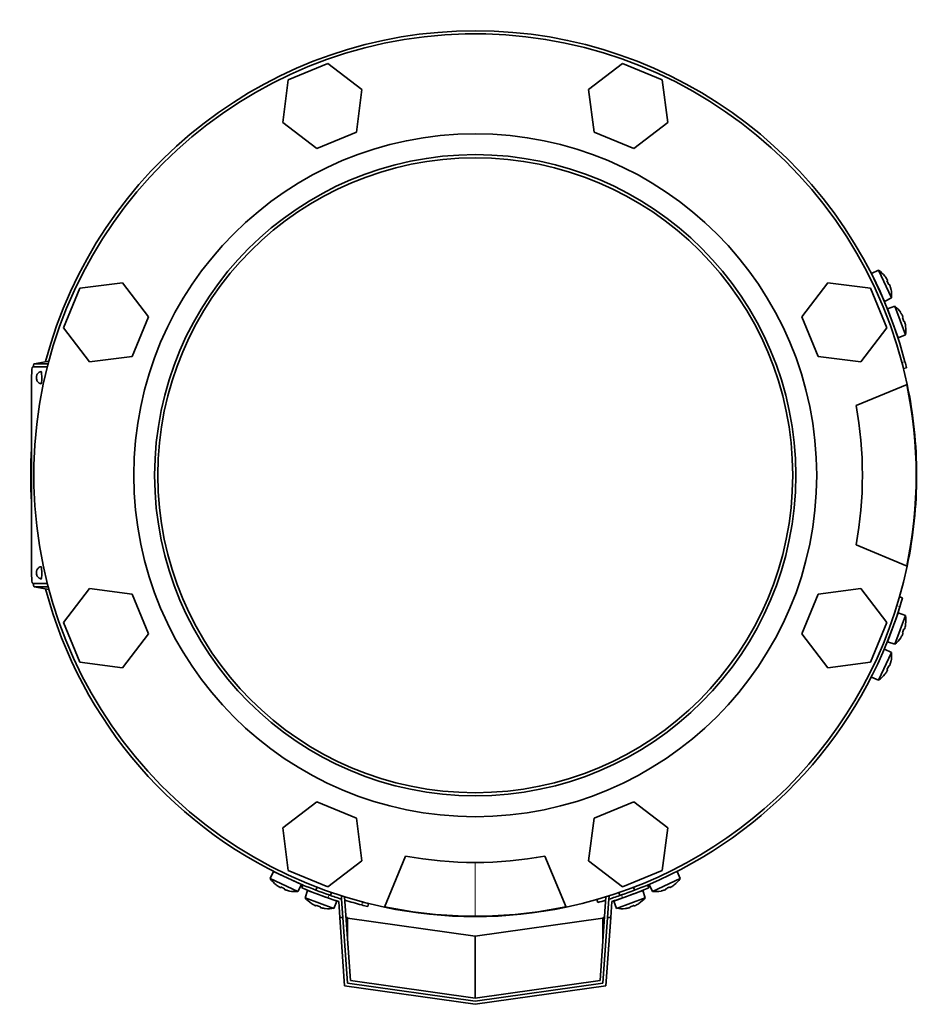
# Model space of a CAD drawing. Header units: millimetres. Extents: x 325 to 1200, y -2135 to 1831.
# Tile 1 of 21: x 328 to 619, y -2135 to -1817. Entities that reach past the tile are written whole.
import ezdxf

# ---------------------------------------------------------------- set-up
doc = ezdxf.new("R2010")
doc.units = ezdxf.units.MM
for name, color, linetype in [('M5X8_UNI7687', 7, 'Continuous'), ('MID_344-5', 7, 'Continuous'), ('VSI344-454_FILTR', 7, 'Continuous'), ('VSI344-454_FLANG', 7, 'Continuous'), ('VSI344-454_TERMI', 7, 'Continuous'), ('VSI344-454_TESTA', 7, 'Continuous'), ('VSI344_DIFFUSORE', 7, 'Continuous')]:
    doc.layers.add(name, color=color, linetype=linetype)

# ---------------------------------------------------------------- blocks, each defined once
blk = doc.blocks.new('SE2')
at = {"layer": 'M5X8_UNI7687', "color": 7, "linetype": 'Continuous', "lineweight": 35}
for p, q in [((605.61, -1897.68), (603.32, -1898.68)), ((605.61, -1897.68), (609.78, -1906.62)), ((607.54, -1907.74), (603.32, -1898.68)), ((607.62, -1899.61), (607.63, -1899.59)), ((608.49, -1901), (608.31, -1901.1)), ((609.09, -1902.29), (608.89, -1902.36)), ((609.59, -1903.85), (609.61, -1903.85)), ((607.54, -1907.74), (609.78, -1906.62)), ((610.88, -1909.29), (608.51, -1910.08)), ((611.93, -1919.47), (608.51, -1910.08)), ((610.88, -1909.29), (614.26, -1918.55)), ((612.73, -1911.36), (612.71, -1911.38)), ((613.46, -1912.84), (613.27, -1912.93)), ((613.94, -1914.18), (613.75, -1914.23)), ((614.31, -1915.77), (614.33, -1915.78)), ((611.93, -1919.47), (614.26, -1918.55)), ((608.51, -2017.63), (611.93, -2008.24)), ((614.26, -2009.16), (611.93, -2008.24)), ((614.26, -2009.16), (610.88, -2018.42)), ((614.33, -2011.93), (614.31, -2011.94)), ((613.46, -2014.87), (613.27, -2014.78)), ((613.94, -2013.53), (613.75, -2013.48)), ((608.51, -2017.63), (610.88, -2018.42)), ((612.71, -2016.33), (612.73, -2016.35)), ((609.78, -2021.09), (605.61, -2030.03)), ((609.78, -2021.09), (607.54, -2019.97)), ((609.59, -2023.86), (609.61, -2023.86)), ((608.49, -2026.71), (608.31, -2026.61)), ((609.09, -2025.42), (608.89, -2025.35)), ((603.32, -2029.03), (605.61, -2030.03)), ((607.62, -2028.1), (607.63, -2028.12)), ((410.2, -2091.8), (409.21, -2094.09)), ((418.14, -2098.26), (409.21, -2094.09)), ((410.2, -2091.8), (419.26, -2096.02)), ((541.55, -2094.09), (532.61, -2098.26)), ((541.55, -2094.09), (540.55, -2091.8)), ((411.14, -2096.09), (411.11, -2096.11)), ((412.52, -2096.96), (412.62, -2096.79)), ((413.81, -2097.56), (413.88, -2097.37)), ((418.14, -2098.26), (419.26, -2096.02)), ((421.26, -2097.93), (420.47, -2100.3)), ((430.65, -2101.35), (421.26, -2097.93)), ((424.3, -2096.89), (423.95, -2097.82)), ((529.5, -2097.93), (520.1, -2101.35)), ((526.8, -2097.82), (526.46, -2096.89)), ((530.29, -2100.3), (529.5, -2097.93)), ((531.49, -2096.02), (532.61, -2098.26)), ((536.94, -2097.56), (536.87, -2097.37)), ((538.23, -2096.96), (538.13, -2096.79)), ((539.62, -2096.09), (539.64, -2096.11)), ((415.37, -2098.07), (415.37, -2098.09)), ((420.47, -2100.3), (429.73, -2103.68)), ((428.65, -2099.54), (428.99, -2098.6)), ((521.02, -2103.68), (530.29, -2100.3)), ((521.76, -2098.6), (522.1, -2099.54)), ((535.38, -2098.07), (535.38, -2098.09)), ((422.56, -2102.13), (422.54, -2102.14)), ((424.02, -2102.88), (424.11, -2102.69)), ((425.36, -2103.36), (425.41, -2103.17)), ((426.95, -2103.73), (426.96, -2103.75)), ((429.73, -2103.68), (430.65, -2101.35)), ((520.1, -2101.35), (521.02, -2103.68)), ((523.8, -2103.73), (523.79, -2103.75)), ((525.4, -2103.36), (525.34, -2103.17)), ((526.73, -2102.88), (526.65, -2102.69)), ((528.19, -2102.13), (528.21, -2102.14))]:
    blk.add_line(p, q, dxfattribs=at)
for centre, radius, start, end in [((599.81, -1905.83), 10, 38.5916, 54.5414), ((603.71, -1900.7), 0.5, 5.7321, 25), ((599.81, -1905.83), 10, 355.4586, 11.4084), ((606.25, -1906.14), 0.5, 25, 44.2679), ((604.4, -1916.9), 10, 33.5916, 49.5414), ((608.73, -1912.13), 0.5, 0.7321, 20), ((604.4, -1916.9), 10, 350.4586, 6.4084), ((610.78, -1917.77), 0.5, 20, 39.2679), ((610.78, -2009.94), 0.5, 320.7321, 340), ((604.4, -2010.81), 10, 353.5916, 9.5414), ((608.73, -2015.58), 0.5, 340, 359.2679), ((604.4, -2010.81), 10, 310.4586, 326.4084), ((599.81, -2021.88), 10, 348.5916, 4.5414), ((599.81, -2021.88), 10, 305.4586, 321.4084), ((417.35, -2088.29), 10, 215.4586, 231.4084), ((412.22, -2092.19), 0.5, 245, 264.2679), ((533.4, -2088.29), 10, 308.5916, 324.5414), ((417.66, -2094.73), 0.5, 225.7321, 245), ((417.35, -2088.29), 10, 258.5916, 274.5414), ((428.07, -2093.81), 10, 220.4586, 236.4084), ((423.31, -2098.14), 0.5, 250, 269.4626), ((428.94, -2100.2), 0.5, 230.7959, 250), ((521.81, -2100.2), 0.5, 290, 309.2041), ((522.68, -2093.81), 10, 303.5916, 319.5414), ((533.4, -2088.29), 10, 265.4586, 281.4084), ((428.07, -2093.81), 10, 263.5916, 279.5414), ((522.68, -2093.81), 10, 260.4586, 276.4084)]:
    blk.add_arc(centre, radius, start, end, dxfattribs=at)
for centre, major_axis, ratio, start_param, end_param in [((599.82, -1905.82), (-4.23, 9.06), 0.996195, 4.833518, 4.948078), ((601.81, -1904.9), (3.91, -8.39), 0.811251, 1.49595, 1.645642), ((599.82, -1905.82), (4.23, -9.06), 0.996195, 1.335108, 1.449667), ((604.41, -1916.89), (-3.42, 9.4), 0.996195, 4.833518, 4.948078), ((606.47, -1916.14), (3.17, -8.7), 0.811251, 1.49595, 1.645642), ((604.41, -1916.89), (3.42, -9.4), 0.996195, 1.335108, 1.449667), ((604.41, -2010.82), (3.42, 9.4), 0.996195, 4.833518, 4.948078), ((604.41, -2010.82), (-3.42, -9.4), 0.996195, 1.335108, 1.449667), ((606.47, -2011.57), (-3.17, -8.7), 0.811251, 1.49595, 1.645642), ((599.82, -2021.89), (4.23, 9.06), 0.996195, 4.833518, 4.948078), ((599.82, -2021.89), (-4.23, -9.06), 0.996195, 1.335108, 1.449667), ((601.81, -2022.81), (-3.91, -8.39), 0.811251, 1.49595, 1.645642), ((417.34, -2088.3), (-9.06, 4.23), 0.996195, 1.335108, 1.449667), ((416.42, -2090.29), (-8.39, 3.91), 0.811251, 1.49595, 1.645642), ((417.34, -2088.3), (9.06, -4.23), 0.996195, 4.833518, 4.948078), ((533.41, -2088.3), (-9.06, -4.23), 0.996195, 1.335108, 1.449667), ((534.33, -2090.29), (-8.39, -3.91), 0.811251, 1.49595, 1.645642), ((533.41, -2088.3), (9.06, 4.23), 0.996195, 4.833518, 4.948078), ((428.07, -2093.83), (-9.4, 3.42), 0.996195, 1.335108, 1.449667), ((427.32, -2095.89), (-8.7, 3.17), 0.811251, 1.49595, 1.645642), ((428.07, -2093.83), (9.4, -3.42), 0.996195, 4.833518, 4.948078), ((522.68, -2093.83), (-9.4, -3.42), 0.996195, 1.335108, 1.449667), ((523.43, -2095.89), (-8.7, -3.17), 0.811251, 1.49595, 1.645642), ((522.68, -2093.83), (9.4, 3.42), 0.996195, 4.833518, 4.948078)]:
    blk.add_ellipse(centre, major_axis=major_axis, ratio=ratio, start_param=start_param, end_param=end_param, dxfattribs=at)
for points in [[(608.49, -1901), (608.49, -1901), (608.49, -1901), (608.49, -1900.99), (608.49, -1900.98), (608.49, -1900.96), (608.48, -1900.94), (608.47, -1900.92), (608.46, -1900.89), (608.45, -1900.86), (608.43, -1900.82), (608.41, -1900.79), (608.39, -1900.75), (608.37, -1900.71), (608.35, -1900.68), (608.33, -1900.64), (608.3, -1900.59), (608.28, -1900.57), (608.27, -1900.55)], [(609.3, -1902.74), (609.29, -1902.72), (609.28, -1902.69), (609.26, -1902.65), (609.25, -1902.6), (609.23, -1902.56), (609.22, -1902.52), (609.2, -1902.48), (609.19, -1902.45), (609.17, -1902.41), (609.16, -1902.38), (609.14, -1902.36), (609.13, -1902.33), (609.12, -1902.32), (609.11, -1902.3), (609.1, -1902.29), (609.09, -1902.29), (609.09, -1902.29), (609.09, -1902.29)], [(613.46, -1912.84), (613.46, -1912.84), (613.46, -1912.84), (613.46, -1912.83), (613.46, -1912.82), (613.46, -1912.8), (613.46, -1912.78), (613.45, -1912.76), (613.44, -1912.73), (613.43, -1912.7), (613.42, -1912.66), (613.4, -1912.62), (613.39, -1912.58), (613.37, -1912.55), (613.35, -1912.51), (613.33, -1912.46), (613.31, -1912.42), (613.29, -1912.39), (613.29, -1912.37)], [(614.11, -1914.64), (614.11, -1914.63), (614.1, -1914.59), (614.09, -1914.55), (614.08, -1914.5), (614.07, -1914.46), (614.05, -1914.42), (614.04, -1914.38), (614.03, -1914.34), (614.02, -1914.31), (614, -1914.27), (613.99, -1914.25), (613.98, -1914.22), (613.97, -1914.21), (613.96, -1914.19), (613.96, -1914.18), (613.95, -1914.18), (613.94, -1914.18), (613.94, -1914.18)], [(613.29, -2015.34), (613.29, -2015.32), (613.31, -2015.29), (613.33, -2015.25), (613.35, -2015.21), (613.37, -2015.17), (613.39, -2015.13), (613.4, -2015.09), (613.42, -2015.05), (613.43, -2015.02), (613.44, -2014.98), (613.45, -2014.96), (613.46, -2014.93), (613.46, -2014.91), (613.46, -2014.89), (613.46, -2014.88), (613.46, -2014.87), (613.46, -2014.87), (613.46, -2014.87)], [(613.94, -2013.53), (613.94, -2013.53), (613.95, -2013.53), (613.96, -2013.53), (613.96, -2013.52), (613.97, -2013.5), (613.98, -2013.49), (613.99, -2013.46), (614, -2013.44), (614.02, -2013.4), (614.03, -2013.37), (614.04, -2013.33), (614.05, -2013.29), (614.07, -2013.25), (614.08, -2013.21), (614.09, -2013.16), (614.1, -2013.12), (614.11, -2013.08), (614.11, -2013.07)], [(608.27, -2027.16), (608.28, -2027.15), (608.3, -2027.12), (608.33, -2027.07), (608.35, -2027.04), (608.37, -2027), (608.39, -2026.96), (608.41, -2026.92), (608.43, -2026.89), (608.45, -2026.85), (608.46, -2026.82), (608.47, -2026.79), (608.48, -2026.77), (608.49, -2026.75), (608.49, -2026.74), (608.49, -2026.72), (608.49, -2026.71), (608.49, -2026.71), (608.49, -2026.71)], [(609.09, -2025.42), (609.09, -2025.42), (609.09, -2025.42), (609.1, -2025.42), (609.11, -2025.41), (609.12, -2025.39), (609.13, -2025.38), (609.14, -2025.36), (609.16, -2025.33), (609.17, -2025.3), (609.19, -2025.26), (609.2, -2025.23), (609.22, -2025.19), (609.23, -2025.15), (609.25, -2025.11), (609.26, -2025.06), (609.28, -2025.02), (609.29, -2024.99), (609.3, -2024.97)], [(412.07, -2096.75), (412.09, -2096.76), (412.12, -2096.78), (412.16, -2096.81), (412.2, -2096.83), (412.23, -2096.85), (412.27, -2096.87), (412.31, -2096.89), (412.34, -2096.91), (412.38, -2096.93), (412.41, -2096.94), (412.44, -2096.95), (412.46, -2096.96), (412.48, -2096.97), (412.5, -2096.97), (412.51, -2096.97), (412.52, -2096.97), (412.52, -2096.97), (412.52, -2096.96)], [(413.81, -2097.56), (413.81, -2097.57), (413.81, -2097.57), (413.81, -2097.58), (413.82, -2097.59), (413.84, -2097.6), (413.85, -2097.61), (413.88, -2097.62), (413.9, -2097.64), (413.93, -2097.65), (413.97, -2097.67), (414, -2097.68), (414.04, -2097.7), (414.08, -2097.71), (414.12, -2097.73), (414.17, -2097.74), (414.21, -2097.76), (414.24, -2097.77), (414.26, -2097.78)], [(536.49, -2097.78), (536.51, -2097.77), (536.54, -2097.76), (536.59, -2097.74), (536.63, -2097.73), (536.67, -2097.71), (536.71, -2097.7), (536.75, -2097.68), (536.79, -2097.67), (536.82, -2097.65), (536.85, -2097.64), (536.88, -2097.62), (536.9, -2097.61), (536.92, -2097.6), (536.93, -2097.59), (536.94, -2097.58), (536.94, -2097.57), (536.94, -2097.57), (536.94, -2097.56)], [(538.23, -2096.96), (538.23, -2096.97), (538.23, -2096.97), (538.24, -2096.97), (538.26, -2096.97), (538.27, -2096.97), (538.29, -2096.96), (538.32, -2096.95), (538.34, -2096.94), (538.37, -2096.93), (538.41, -2096.91), (538.44, -2096.89), (538.48, -2096.87), (538.52, -2096.85), (538.56, -2096.83), (538.6, -2096.81), (538.64, -2096.78), (538.67, -2096.76), (538.68, -2096.75)], [(423.55, -2102.71), (423.57, -2102.71), (423.6, -2102.73), (423.64, -2102.75), (423.68, -2102.77), (423.72, -2102.79), (423.76, -2102.8), (423.8, -2102.82), (423.84, -2102.84), (423.87, -2102.85), (423.91, -2102.86), (423.93, -2102.87), (423.96, -2102.88), (423.98, -2102.88), (423.99, -2102.88), (424.01, -2102.88), (424.02, -2102.88), (424.02, -2102.88), (424.02, -2102.88)], [(425.36, -2103.36), (425.35, -2103.36), (425.36, -2103.37), (425.36, -2103.38), (425.37, -2103.38), (425.39, -2103.39), (425.4, -2103.4), (425.43, -2103.41), (425.45, -2103.42), (425.49, -2103.44), (425.52, -2103.45), (425.56, -2103.46), (425.6, -2103.47), (425.64, -2103.48), (425.68, -2103.5), (425.73, -2103.51), (425.77, -2103.52), (425.81, -2103.53), (425.82, -2103.53)], [(524.93, -2103.53), (524.95, -2103.53), (524.98, -2103.52), (525.03, -2103.51), (525.07, -2103.5), (525.11, -2103.48), (525.15, -2103.47), (525.19, -2103.46), (525.23, -2103.45), (525.27, -2103.44), (525.3, -2103.42), (525.33, -2103.41), (525.35, -2103.4), (525.37, -2103.39), (525.38, -2103.38), (525.39, -2103.38), (525.4, -2103.37), (525.4, -2103.36), (525.4, -2103.36)], [(526.73, -2102.88), (526.73, -2102.88), (526.74, -2102.88), (526.74, -2102.88), (526.76, -2102.88), (526.77, -2102.88), (526.79, -2102.88), (526.82, -2102.87), (526.85, -2102.86), (526.88, -2102.85), (526.91, -2102.84), (526.95, -2102.82), (526.99, -2102.8), (527.03, -2102.79), (527.07, -2102.77), (527.11, -2102.75), (527.15, -2102.73), (527.18, -2102.71), (527.2, -2102.71)]]:
    blk.add_open_spline(points, degree=3, dxfattribs=at)
at = {"layer": 'MID_344-5', "color": 7, "linetype": 'Continuous', "lineweight": 35}
for p, q in [((432.17, -2099.72), (432.36, -2099.71)), ((432.24, -2100.72), (432.17, -2099.72)), ((433.19, -2099.97), (435.08, -2126.98)), ((515.67, -2126.98), (517.56, -2099.97)), ((518.39, -2099.71), (518.58, -2099.72)), ((518.58, -2099.72), (518.51, -2100.72)), ((435.08, -2126.98), (475.38, -2132.64)), ((475.38, -2132.64), (515.67, -2126.98))]:
    blk.add_line(p, q, dxfattribs=at)
at = {"layer": 'VSI344-454_FILTR', "color": 4, "linetype": 'Continuous', "lineweight": 9}
for p, q in [((613.15, -1927.44), (614.12, -1927.2)), ((612.46, -2006.28), (611.5, -2006.01)), ((517.53, -2099.98), (517.56, -2100.07)), ((438.72, -2102.6), (438.96, -2101.62))]:
    blk.add_line(p, q, dxfattribs=at)
at = {"layer": 'VSI344-454_FILTR', "color": 7, "linetype": 'Continuous', "lineweight": 35}
for p, q in [((613.64, -1929.38), (614.61, -1929.14)), ((613.32, -2003.41), (612.36, -2003.13)), ((514.65, -2100.83), (514.93, -2101.8)), ((440.66, -2103.09), (440.9, -2102.12))]:
    blk.add_line(p, q, dxfattribs=at)
for radius, start, end in [(143.5, 14.7986, 165.1916), (142.5, 14, 14.8042), (143.5, 14, 14.7986), (143.5, 176.4875, 183.5125), (143.5, 194.8084, 247.2275), (143.5, 342.8021, 344), (143.5, 292.8017, 342.8021), (143.5, 252.9344, 255.2014), (143.5, 286, 287.0636), (143.5, 255.2014, 256), (142.5, 255.1958, 256)]:
    blk.add_arc((475.38, -1963.86), radius, start, end, dxfattribs=at)
at = {"layer": 'VSI344-454_FLANG', "color": 7, "linetype": 'Continuous', "lineweight": 35}
for p, q in [((427.82, -1830.94), (415.02, -1836.24)), ((438.81, -1839.37), (427.82, -1830.94)), ((522.93, -1830.94), (511.94, -1839.37)), ((535.74, -1836.24), (522.93, -1830.94)), ((415.02, -1836.24), (413.21, -1849.98)), ((537.54, -1849.98), (535.74, -1836.24)), ((437, -1853.11), (438.81, -1839.37)), ((511.94, -1839.37), (513.75, -1853.11)), ((413.21, -1849.98), (424.2, -1858.41)), ((526.55, -1858.41), (537.54, -1849.98)), ((424.2, -1858.41), (437, -1853.11)), ((513.75, -1853.11), (526.55, -1858.41)), ((347.76, -1903.5), (342.46, -1916.3)), ((361.5, -1901.69), (347.76, -1903.5)), ((369.93, -1912.68), (361.5, -1901.69)), ((589.25, -1901.69), (580.82, -1912.68)), ((602.99, -1903.5), (589.25, -1901.69)), ((608.29, -1916.3), (602.99, -1903.5)), ((364.63, -1925.48), (369.93, -1912.68)), ((580.82, -1912.68), (586.12, -1925.48)), ((342.46, -1916.3), (350.89, -1927.29)), ((599.86, -1927.29), (608.29, -1916.3)), ((350.89, -1927.29), (364.63, -1925.48)), ((586.12, -1925.48), (599.86, -1927.29)), ((598.33, -1941.36), (614.82, -1934.52)), ((614.82, -1993.19), (598.33, -1986.36)), ((350.89, -2000.42), (342.46, -2011.41)), ((364.63, -2002.23), (350.89, -2000.42)), ((369.93, -2015.03), (364.63, -2002.23)), ((586.12, -2002.23), (580.82, -2015.03)), ((599.86, -2000.42), (586.12, -2002.23)), ((608.29, -2011.41), (599.86, -2000.42)), ((342.46, -2011.41), (347.76, -2024.21)), ((602.99, -2024.21), (608.29, -2011.41)), ((361.5, -2026.02), (369.93, -2015.03)), ((580.82, -2015.03), (589.25, -2026.02)), ((347.76, -2024.21), (361.5, -2026.02)), ((589.25, -2026.02), (602.99, -2024.21)), ((424.2, -2069.3), (413.21, -2077.73)), ((437, -2074.6), (424.2, -2069.3)), ((526.55, -2069.3), (513.75, -2074.6)), ((537.54, -2077.73), (526.55, -2069.3)), ((438.81, -2088.34), (437, -2074.6)), ((513.75, -2074.6), (511.94, -2088.34)), ((413.21, -2077.73), (415.02, -2091.47)), ((535.74, -2091.47), (537.54, -2077.73)), ((427.82, -2096.77), (438.81, -2088.34)), ((446.05, -2103.3), (452.88, -2086.81)), ((497.88, -2086.81), (504.71, -2103.3)), ((511.94, -2088.34), (522.93, -2096.77)), ((415.02, -2091.47), (427.82, -2096.77)), ((522.93, -2096.77), (535.74, -2091.47))]:
    blk.add_line(p, q, dxfattribs=at)
for radius in [110.25, 103.5]:
    blk.add_circle((475.38, -1963.86), radius, dxfattribs=at)
for radius, start, end in [(142.5, 11.878, 258.122), (125, 349.6302, 10.3698), (142.5, 281.878, 348.122), (125, 259.6302, 280.3698)]:
    blk.add_arc((475.38, -1963.86), radius, start, end, dxfattribs=at)
at = {"layer": 'VSI344-454_TERMI', "color": 7, "linetype": 'Continuous', "lineweight": 35}
for p, q in [((419.76, -2096.14), (419.38, -2097.06)), ((531.38, -2097.06), (530.99, -2096.14)), ((432.24, -2100.72), (432.65, -2106.64)), ((518.51, -2100.72), (518.1, -2106.64)), ((431.29, -2101.47), (431.65, -2106.64)), ((519.46, -2101.47), (519.1, -2106.64)), ((433.2, -2128.73), (431.65, -2106.64)), ((431.65, -2106.64), (432.65, -2106.64)), ((432.65, -2106.64), (434.14, -2127.86)), ((434.12, -2106.64), (433.66, -2106.64)), ((434.12, -2106.64), (434.14, -2106.85)), ((434.14, -2106.85), (475.38, -2112.64)), ((434.14, -2113.52), (434.14, -2106.85)), ((475.38, -2112.64), (516.62, -2106.85)), ((516.62, -2127.86), (518.1, -2106.64)), ((516.62, -2106.85), (516.63, -2106.64)), ((516.62, -2113.52), (516.62, -2106.85)), ((516.63, -2106.64), (517.1, -2106.64)), ((519.1, -2106.64), (517.56, -2128.73)), ((518.1, -2106.64), (519.1, -2106.64)), ((475.38, -2132.64), (475.38, -2112.64)), ((475.38, -2134.66), (433.2, -2128.73)), ((434.14, -2127.86), (475.38, -2133.65)), ((475.38, -2133.65), (516.62, -2127.86)), ((517.56, -2128.73), (475.38, -2134.66))]:
    blk.add_line(p, q, dxfattribs=at)
at = {"layer": 'VSI344-454_TERMI', "color": 4, "linetype": 'Continuous', "lineweight": 9}
for p, q in [((428.17, -2099.37), (427.78, -2100.29)), ((522.97, -2100.29), (522.58, -2099.37))]:
    blk.add_line(p, q, dxfattribs=at)
at = {"layer": 'VSI344-454_TERMI', "color": 7, "linetype": 'Continuous', "lineweight": 35}
for radius, start, end in [(144.5, 247.1983, 250.7692), (143.5, 247.1983, 250.7941), (143.5, 289.2059, 292.8017), (144.5, 289.2308, 292.8017), (144.5, 250.7692, 252.2357), (143.5, 250.7941, 252.5059), (143.5, 287.4941, 289.2059), (144.5, 287.7643, 289.2308)]:
    blk.add_arc((475.38, -1963.86), radius, start, end, dxfattribs=at)
at = {"layer": 'VSI344-454_TESTA', "color": 7, "linetype": 'Continuous', "lineweight": 35}
for p, q in [((337.24, -1928.86), (332.51, -1928.86)), ((337.73, -1926.98), (332.99, -1927.86)), ((337.5, -1927.86), (333.01, -1927.86)), ((332.15, -1931.86), (332.15, -1995.86)), ((332.51, -1998.86), (337.24, -1998.86)), ((332.99, -1999.85), (337.73, -2000.73)), ((337.5, -1999.86), (333.01, -1999.86))]:
    blk.add_line(p, q, dxfattribs=at)
at = {"layer": 'VSI344-454_TESTA', "color": 4, "linetype": 'Continuous', "lineweight": 9}
for p, q in [((337.73, -1926.98), (333.01, -1927.86)), ((333.01, -1999.86), (337.73, -2000.73)), ((475.38, -2088.8), (475.38, -2106.21))]:
    blk.add_line(p, q, dxfattribs=at)
at = {"layer": 'VSI344-454_TESTA', "color": 7, "linetype": 'Continuous', "lineweight": 35}
for centre, radius, start, end in [((475.38, -1963.86), 102.5, 90, 270), ((475.38, -1963.86), 102.5, 270, 90), ((475.34, -1963.86), 142.39, 348.1369, 11.8631), ((475.38, -1963.86), 142.35, 258.134, 270), ((475.35, -1963.64), 142.57, 270.009, 281.8572)]:
    blk.add_arc(centre, radius, start, end, dxfattribs=at)
for centre, major_axis, start_param, end_param in [((332.51, -1931.86), (0, 3), 0, 1.570796), ((335.19, -1932.36), (0, -2), 0, 3.172151), ((335.19, -1932.36), (0, -2), 6.249611, 6.283185), ((332.51, -1995.86), (0, 3), 1.570796, 3.141593), ((335.19, -1995.36), (0, -2), 0, 3.172151), ((335.19, -1995.36), (0, -2), 6.249611, 6.283185)]:
    blk.add_ellipse(centre, major_axis=major_axis, ratio=0.121869, start_param=start_param, end_param=end_param, dxfattribs=at)
at = {"layer": 'VSI344-454_TESTA', "color": 4, "linetype": 'Continuous', "lineweight": 9}
for centre in [(333.7, -1932.36), (333.7, -1995.36)]:
    blk.add_ellipse(centre, major_axis=(0, 0.0635), ratio=0.121869, dxfattribs=at)
at = {"layer": 'VSI344-454_TESTA', "color": 7, "linetype": 'Continuous', "lineweight": 35}
for points in [[(333.01, -1927.86), (332.81, -1927.86), (332.68, -1928.86)], [(332.68, -1998.86), (332.81, -1999.86), (333.01, -1999.86)]]:
    blk.add_open_spline(points, degree=2, dxfattribs=at)
for points, knots in [([(335.19, -1930.39), (335.07, -1930.41), (334.81, -1930.46), (334.42, -1930.72), (334.09, -1931.07), (333.87, -1931.42), (333.75, -1931.75), (333.69, -1932.06), (333.68, -1932.24), (333.68, -1932.36)], [0, 0, 0, 0, 0.115855, 0.322183, 0.498585, 0.65005, 0.778237, 0.887228, 1, 1, 1, 1]), ([(333.68, -1932.36), (333.68, -1932.4), (333.69, -1932.63), (333.76, -1933.02), (333.99, -1933.51), (334.34, -1933.93), (334.79, -1934.24), (335.07, -1934.3), (335.19, -1934.33)], [0, 0, 0, 0, 0.046256, 0.268746, 0.426645, 0.651173, 0.88463, 1, 1, 1, 1]), ([(335.19, -1993.39), (335.07, -1993.41), (334.81, -1993.46), (334.42, -1993.72), (334.09, -1994.07), (333.87, -1994.42), (333.75, -1994.75), (333.69, -1995.06), (333.68, -1995.24), (333.68, -1995.36)], [0, 0, 0, 0, 0.115855, 0.322183, 0.498585, 0.65005, 0.778237, 0.887228, 1, 1, 1, 1]), ([(333.68, -1995.36), (333.68, -1995.4), (333.69, -1995.63), (333.76, -1996.02), (333.99, -1996.51), (334.34, -1996.93), (334.79, -1997.24), (335.07, -1997.3), (335.19, -1997.33)], [0, 0, 0, 0, 0.046256, 0.268746, 0.426645, 0.651173, 0.88463, 1, 1, 1, 1])]:
    blk.add_open_spline(points, degree=3, knots=knots, dxfattribs=at)
at = {"layer": 'VSI344_DIFFUSORE', "color": 7, "linetype": 'Continuous', "lineweight": 35}
for start, end in [(0, 11.878), (348.122, 360), (258.122, 281.878)]:
    blk.add_arc((475.38, -1963.86), 142.5, start, end, dxfattribs=at)

msp = doc.modelspace()

# ---------------------------------------------------------------- block references
msp.add_blockref('SE2', (0, 0))

doc.saveas('drawing.dxf')
